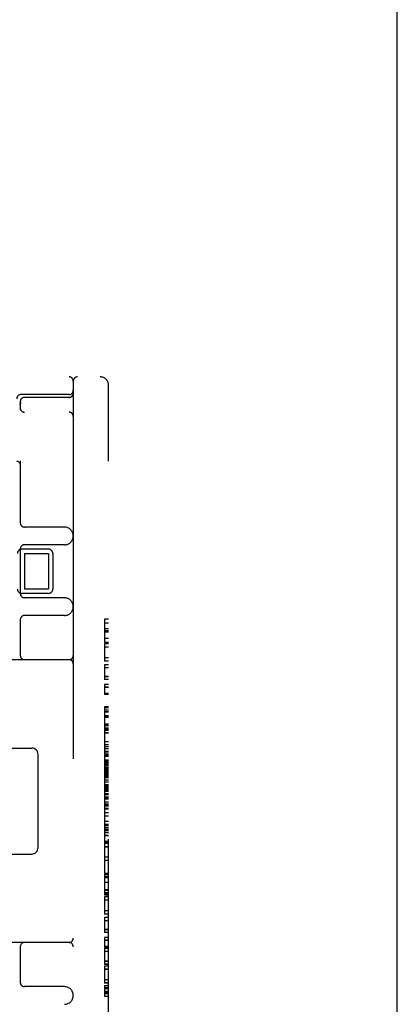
# Model space of a CAD drawing. Header units: inches. Extents: x 0 to 243, y 0 to 157.
# Tile 106 of 115: x 142.47 to 143.81, y 58.32 to 61.8. Entities that reach past the tile are written whole.
import ezdxf

# ---------------------------------------------------------------- set-up
doc = ezdxf.new("R2010")
doc.units = ezdxf.units.IN
doc.header["$LTSCALE"] = 13.357143
doc.header["$MEASUREMENT"] = 0
doc.linetypes.add('HIDDEN', pattern=[0.2, 0.1, -0.1])
doc.layers.get('0').update_dxf_attribs({"linetype": 'CONTINUOUS'})
doc.layers.add('DEFAULT_2', color=8, linetype='HIDDEN')

msp = doc.modelspace()

# ---------------------------------------------------------------- linework, layer by layer
at = {"color": 3, "linetype": 'Continuous'}
msp.add_line((143.8075, 18.1598), (143.8075, 98.5348), dxfattribs=at)
at = {"layer": 'DEFAULT_2', "color": 8, "linetype": 'HIDDEN'}
for p, q in [((140.4415, 60.5348), (142.7565, 60.5348)), ((142.6615, 60.5198), (142.6615, 57.5498)), ((142.7865, 57.5648), (142.7865, 60.5048)), ((142.474, 60.4473), (142.474, 60.4179)), ((142.6465, 60.4723), (142.4765, 60.4723)), ((142.4771, 60.4441), (142.4767, 60.4438)), ((142.4769, 60.4439), (142.477, 60.444)), ((142.477, 60.444), (142.4771, 60.4441)), ((142.6465, 60.4623), (142.489, 60.4623)), ((140.3165, 60.4098), (142.6465, 60.4098)), ((142.4741, 60.4427), (142.4719, 60.442)), ((142.4758, 60.4434), (142.4741, 60.4427)), ((142.4755, 60.4422), (142.4764, 60.4434)), ((142.4767, 60.4438), (142.4757, 60.4433)), ((142.474, 60.2384), (142.474, 60.0186)), ((142.6302, 60.0036), (142.489, 60.0036)), ((142.474, 59.9261), (142.474, 59.7686)), ((142.574, 59.9255), (142.479, 59.9255)), ((142.6302, 59.9411), (142.489, 59.9411)), ((142.489, 59.9098), (142.489, 59.7848)), ((142.489, 59.9098), (142.574, 59.9098)), ((142.574, 59.9098), (142.574, 59.7848)), ((142.589, 59.9105), (142.589, 59.7842)), ((142.489, 59.7848), (142.574, 59.7848)), ((142.574, 59.7692), (142.479, 59.7692)), ((142.6302, 59.7536), (142.489, 59.7536)), ((142.6302, 59.6911), (142.489, 59.6911)), ((142.7715, 59.6785), (142.7715, 59.596)), ((142.7865, 59.6785), (142.7715, 59.6785)), ((142.474, 59.6761), (142.474, 59.5498)), ((142.7865, 59.664), (142.7715, 59.664)), ((142.7865, 59.6438), (142.7715, 59.6438)), ((142.7865, 59.6371), (142.7715, 59.6371)), ((142.7865, 59.6319), (142.7715, 59.6319)), ((142.7865, 59.6099), (142.7715, 59.6099)), ((142.7865, 59.596), (142.7715, 59.596)), ((142.7715, 59.5908), (142.7715, 59.5298)), ((142.7865, 59.5908), (142.7715, 59.5908)), ((142.7865, 59.5795), (142.7715, 59.5795)), ((142.7865, 59.5411), (142.7715, 59.5411)), ((142.6465, 59.5348), (142.0865, 59.5348)), ((142.7865, 59.5298), (142.7715, 59.5298)), ((142.7715, 59.517), (142.7715, 59.4642)), ((142.7865, 59.517), (142.7715, 59.517)), ((142.7865, 59.506), (142.7715, 59.506)), ((142.7865, 59.4752), (142.7715, 59.4752)), ((142.7865, 59.4741), (142.7715, 59.4741)), ((142.7865, 59.4642), (142.7715, 59.4642)), ((142.7715, 59.447), (142.7715, 59.4116)), ((142.7865, 59.447), (142.7715, 59.447)), ((142.7865, 59.4371), (142.7715, 59.4371)), ((142.7865, 59.436), (142.7715, 59.436)), ((142.7865, 59.4154), (142.7715, 59.4154)), ((142.7865, 59.4116), (142.7715, 59.4116)), ((142.7715, 59.3684), (142.7715, 58.7037)), ((142.7865, 59.3684), (142.7715, 59.3684)), ((142.7715, 59.3661), (142.7865, 59.3661)), ((142.7865, 59.3565), (142.7715, 59.3565)), ((142.7715, 59.3517), (142.7865, 59.3517)), ((142.7865, 59.3505), (142.7715, 59.3505)), ((142.7865, 59.3505), (142.7715, 59.3505)), ((142.7865, 59.3491), (142.7715, 59.3491)), ((142.7865, 59.3489), (142.7715, 59.3489)), ((142.7865, 59.3364), (142.7715, 59.3364)), ((142.7865, 59.336), (142.7715, 59.336)), ((142.7865, 59.3326), (142.7715, 59.3326)), ((142.7865, 59.3305), (142.7715, 59.3305)), ((142.7865, 59.3067), (142.7715, 59.3067)), ((142.7865, 59.3033), (142.7715, 59.3033)), ((142.7865, 59.3013), (142.7715, 59.3013)), ((142.7715, 59.2941), (142.7865, 59.2941)), ((142.7865, 59.2905), (142.7715, 59.2905)), ((142.7865, 59.2903), (142.7715, 59.2903)), ((142.7865, 59.2862), (142.7715, 59.2862)), ((142.7865, 59.285), (142.7715, 59.285)), ((142.7865, 59.2845), (142.7715, 59.2845)), ((142.7865, 59.2841), (142.7715, 59.2841)), ((142.7865, 59.2763), (142.7715, 59.2763)), ((142.7865, 59.2752), (142.7715, 59.2752)), ((142.7865, 59.2443), (142.7715, 59.2443)), ((142.7865, 59.2332), (142.7715, 59.2332)), ((142.7865, 59.2267), (142.7715, 59.2267)), ((142.1795, 59.2223), (142.5151, 59.2223)), ((142.537, 58.8698), (142.537, 59.1999)), ((142.7865, 59.2197), (142.7715, 59.2197)), ((142.7865, 59.2105), (142.7715, 59.2105)), ((142.7865, 59.2083), (142.7715, 59.2083)), ((142.7865, 59.2004), (142.7715, 59.2004)), ((142.7865, 59.1983), (142.7715, 59.1983)), ((142.7715, 59.198), (142.7865, 59.198)), ((142.7865, 59.1924), (142.7715, 59.1924)), ((142.7865, 59.1792), (142.7715, 59.1792)), ((142.7865, 59.1747), (142.7715, 59.1747)), ((142.7865, 59.1737), (142.7715, 59.1737)), ((142.7865, 59.1712), (142.7715, 59.1712)), ((142.7865, 59.1661), (142.7715, 59.1661)), ((142.7865, 59.1656), (142.7715, 59.1656)), ((142.7865, 59.1639), (142.7715, 59.1639)), ((142.7865, 59.1629), (142.7715, 59.1629)), ((142.7865, 59.1596), (142.7715, 59.1596)), ((142.7865, 59.1537), (142.7715, 59.1537)), ((142.7865, 59.1502), (142.7715, 59.1502)), ((142.7865, 59.1469), (142.7715, 59.1469)), ((142.7865, 59.1461), (142.7715, 59.1461)), ((142.7865, 59.1437), (142.7715, 59.1437)), ((142.7865, 59.1426), (142.7715, 59.1426)), ((142.7865, 59.1411), (142.7715, 59.1411)), ((142.7865, 59.1405), (142.7715, 59.1405)), ((142.7865, 59.1404), (142.7715, 59.1404)), ((142.7865, 59.1403), (142.7715, 59.1403)), ((142.7865, 59.1401), (142.7715, 59.1401)), ((142.7865, 59.1379), (142.7715, 59.1379)), ((142.7865, 59.1363), (142.7715, 59.1363)), ((142.7865, 59.1356), (142.7715, 59.1356)), ((142.7865, 59.1336), (142.7715, 59.1336)), ((142.7865, 59.1296), (142.7715, 59.1296)), ((142.7865, 59.1264), (142.7715, 59.1264)), ((142.7865, 59.1227), (142.7715, 59.1227)), ((142.7865, 59.1211), (142.7715, 59.1211)), ((142.7865, 59.1183), (142.7715, 59.1183)), ((142.7865, 59.1167), (142.7715, 59.1167)), ((142.7865, 59.1083), (142.7715, 59.1083)), ((142.7865, 59.1022), (142.7715, 59.1022)), ((142.7865, 59.0926), (142.7715, 59.0926)), ((142.7865, 59.0869), (142.7715, 59.0869)), ((142.7865, 59.084), (142.7715, 59.084)), ((142.7715, 59.0828), (142.7865, 59.0828)), ((142.7865, 59.0827), (142.7715, 59.0827)), ((142.7865, 59.0824), (142.7715, 59.0824)), ((142.7865, 59.0799), (142.7715, 59.0799)), ((142.7865, 59.0785), (142.7715, 59.0785)), ((142.7865, 59.0773), (142.7715, 59.0773)), ((142.7865, 59.0759), (142.7715, 59.0759)), ((142.7865, 59.0746), (142.7715, 59.0746)), ((142.7865, 59.0709), (142.7715, 59.0709)), ((142.7865, 59.0685), (142.7715, 59.0685)), ((142.7865, 59.06), (142.7715, 59.06)), ((142.7865, 59.0581), (142.7715, 59.0581)), ((142.7865, 59.0566), (142.7715, 59.0566)), ((142.7865, 59.0491), (142.7715, 59.0491)), ((142.7865, 59.0482), (142.7715, 59.0482)), ((142.7865, 59.0475), (142.7715, 59.0475)), ((142.7865, 59.0443), (142.7715, 59.0443)), ((142.7865, 59.0412), (142.7715, 59.0412)), ((142.7865, 59.0313), (142.7715, 59.0313)), ((142.7865, 59.0238), (142.7715, 59.0238)), ((142.7865, 59.0191), (142.7715, 59.0191)), ((142.7865, 59.0172), (142.7715, 59.0172)), ((142.7865, 59.0083), (142.7715, 59.0083)), ((142.7865, 59.0058), (142.7715, 59.0058)), ((142.7865, 58.993), (142.7715, 58.993)), ((142.7865, 58.9819), (142.7715, 58.9819)), ((142.7865, 58.9621), (142.7715, 58.9621)), ((142.7865, 58.9516), (142.7715, 58.9516)), ((142.7865, 58.9511), (142.7715, 58.9511)), ((142.7865, 58.95), (142.7715, 58.95)), ((142.7865, 58.95), (142.7715, 58.95)), ((142.7865, 58.9469), (142.7715, 58.9469)), ((142.7865, 58.9467), (142.7715, 58.9467)), ((142.7865, 58.9401), (142.7715, 58.9401)), ((142.7865, 58.9392), (142.7715, 58.9392)), ((142.7865, 58.9327), (142.7715, 58.9327)), ((142.7865, 58.9291), (142.7715, 58.9291)), ((142.7865, 58.9229), (142.7715, 58.9229)), ((142.7865, 58.913), (142.7715, 58.913)), ((142.7865, 58.9119), (142.7715, 58.9119)), ((142.7865, 58.8913), (142.7715, 58.8913)), ((142.7865, 58.8875), (142.7715, 58.8875)), ((142.7865, 58.8846), (142.7715, 58.8846)), ((142.1795, 58.8473), (142.5151, 58.8473)), ((142.7865, 58.8732), (142.7715, 58.8732)), ((142.7865, 58.8726), (142.7715, 58.8726)), ((142.7865, 58.8715), (142.7715, 58.8715)), ((142.7865, 58.8363), (142.7715, 58.8363)), ((142.7865, 58.8362), (142.7715, 58.8362)), ((142.7865, 58.8249), (142.7715, 58.8249)), ((142.7865, 58.8246), (142.7715, 58.8246)), ((142.7865, 58.8245), (142.7715, 58.8245)), ((142.7865, 58.7787), (142.7715, 58.7787)), ((142.7865, 58.7753), (142.7715, 58.7753)), ((142.7865, 58.7675), (142.7715, 58.7675)), ((142.7865, 58.7638), (142.7715, 58.7638)), ((142.7865, 58.7468), (142.7715, 58.7468)), ((142.7865, 58.7212), (142.7715, 58.7212)), ((142.7865, 58.7185), (142.7715, 58.7185)), ((142.7865, 58.718), (142.7715, 58.718)), ((142.7865, 58.7098), (142.7715, 58.7098)), ((142.7865, 58.707), (142.7715, 58.707)), ((142.7715, 58.7037), (142.7865, 58.7037)), ((142.7715, 58.6963), (142.7715, 58.6352)), ((142.7865, 58.6963), (142.7715, 58.6963)), ((142.7865, 58.6849), (142.7715, 58.6849)), ((142.7865, 58.6466), (142.7715, 58.6466)), ((142.7865, 58.6352), (142.7715, 58.6352)), ((142.7715, 58.6225), (142.7715, 58.5697)), ((142.7865, 58.6225), (142.7715, 58.6225)), ((142.7865, 58.6115), (142.7715, 58.6115)), ((142.7865, 58.5807), (142.7715, 58.5807)), ((142.7865, 58.5795), (142.7715, 58.5795)), ((142.7865, 58.5697), (142.7715, 58.5697)), ((142.6465, 58.5348), (142.0865, 58.5348)), ((142.7715, 58.5525), (142.7715, 58.517)), ((142.7865, 58.5525), (142.7715, 58.5525)), ((142.7865, 58.5425), (142.7715, 58.5425)), ((142.7865, 58.5414), (142.7715, 58.5414)), ((142.474, 58.5198), (142.474, 58.3936)), ((142.7865, 58.5208), (142.7715, 58.5208)), ((142.7865, 58.517), (142.7715, 58.517)), ((142.7715, 58.5139), (142.7715, 58.4571)), ((142.7865, 58.5139), (142.7715, 58.5139)), ((142.7865, 58.5025), (142.7715, 58.5025)), ((142.7865, 58.4689), (142.7715, 58.4689)), ((142.7865, 58.4679), (142.7715, 58.4679)), ((142.7865, 58.4581), (142.7715, 58.4581)), ((142.7865, 58.4571), (142.7715, 58.4571)), ((142.7715, 58.4513), (142.7715, 58.3912)), ((142.7865, 58.4513), (142.7715, 58.4513)), ((142.7865, 58.4399), (142.7715, 58.4399)), ((142.7865, 58.4393), (142.7715, 58.4393)), ((142.7865, 58.403), (142.7715, 58.403)), ((142.7865, 58.4029), (142.7715, 58.4029)), ((142.7865, 58.3916), (142.7715, 58.3916)), ((142.7865, 58.3913), (142.7715, 58.3913)), ((142.7865, 58.3912), (142.7715, 58.3912)), ((142.6302, 58.3786), (142.489, 58.3786)), ((142.7715, 58.3826), (142.7715, 58.3447)), ((142.7715, 58.3826), (142.7865, 58.3826)), ((142.7865, 58.3747), (142.7715, 58.3747)), ((142.7865, 58.3714), (142.7715, 58.3714)), ((142.7865, 58.3617), (142.7715, 58.3617)), ((142.7865, 58.3581), (142.7715, 58.3581)), ((142.7865, 58.3568), (142.7715, 58.3568)), ((142.7865, 58.3547), (142.7715, 58.3547)), ((142.7865, 58.3526), (142.7715, 58.3526)), ((142.7715, 58.3447), (142.7865, 58.3447))]:
    msp.add_line(p, q, dxfattribs=at)
for points in [[(142.4763, 60.4433), (142.4769, 60.4439), (142.477, 60.444)], [(142.474, 60.4365), (142.4741, 60.4379), (142.4747, 60.4404), (142.4755, 60.4422)], [(142.474, 60.4365), (142.4741, 60.4381), (142.4747, 60.4405)], [(142.4607, 60.2374), (142.4629, 60.237), (142.4651, 60.2362), (142.4672, 60.2349), (142.4692, 60.2331), (142.471, 60.2309), (142.4724, 60.2282), (142.4734, 60.225), (142.474, 60.2213), (142.474, 60.2199)], [(142.4628, 60.237), (142.4649, 60.2362), (142.467, 60.235), (142.469, 60.2334), (142.4708, 60.2312), (142.4722, 60.2286), (142.4733, 60.2255), (142.4739, 60.2219), (142.474, 60.2199)], [(142.537, 59.1999), (142.5365, 59.2043), (142.5353, 59.2086), (142.5332, 59.2125), (142.5305, 59.2159), (142.5272, 59.2186), (142.5234, 59.2207), (142.5193, 59.2219), (142.5151, 59.2223)], [(142.5151, 58.8473), (142.5193, 58.8478), (142.5234, 58.849), (142.5272, 58.8511), (142.5305, 58.8539), (142.5333, 58.8573), (142.5353, 58.8613), (142.5366, 58.8656), (142.537, 58.8698)]]:
    msp.add_lwpolyline(points, dxfattribs=at)
for centre, radius, start, end in [((142.6465, 60.5198), 0.015, 0, 90), ((142.6765, 60.5198), 0.015, 90, 180), ((142.7565, 60.5048), 0.03, 0, 90), ((142.6465, 60.4873), 0.015, 270, 360), ((142.4765, 60.4573), 0.015, 90, 180), ((142.489, 60.4473), 0.015, 90, 180), ((142.6465, 60.4773), 0.015, 270, 360), ((142.489, 60.4248), 0.015, 180, 270), ((142.6465, 60.3948), 0.015, 0, 90), ((142.489, 60.0186), 0.015, 180, 270), ((142.6302, 59.9723), 0.0312, 270, 90), ((142.479, 59.9105), 0.015, 90, 180), ((142.489, 59.9261), 0.015, 90, 180), ((142.574, 59.9105), 0.015, 0, 90), ((142.479, 59.7842), 0.015, 180, 270), ((142.574, 59.7842), 0.015, 270, 360), ((142.489, 59.7686), 0.015, 180, 270), ((142.6302, 59.7223), 0.0312, 270, 90), ((142.489, 59.6761), 0.015, 90, 180), ((142.489, 59.5498), 0.015, 180, 270), ((142.6465, 59.5498), 0.015, 270, 360), ((142.6465, 59.5198), 0.015, 0, 90), ((142.489, 58.5198), 0.015, 90, 180), ((142.6465, 58.5498), 0.015, 270, 360), ((142.6465, 58.5198), 0.015, 0, 90), ((142.489, 58.3936), 0.015, 180, 270), ((142.6302, 58.3473), 0.0312, 270, 90)]:
    msp.add_arc(centre, radius, start, end, dxfattribs=at)

doc.saveas('drawing.dxf')
